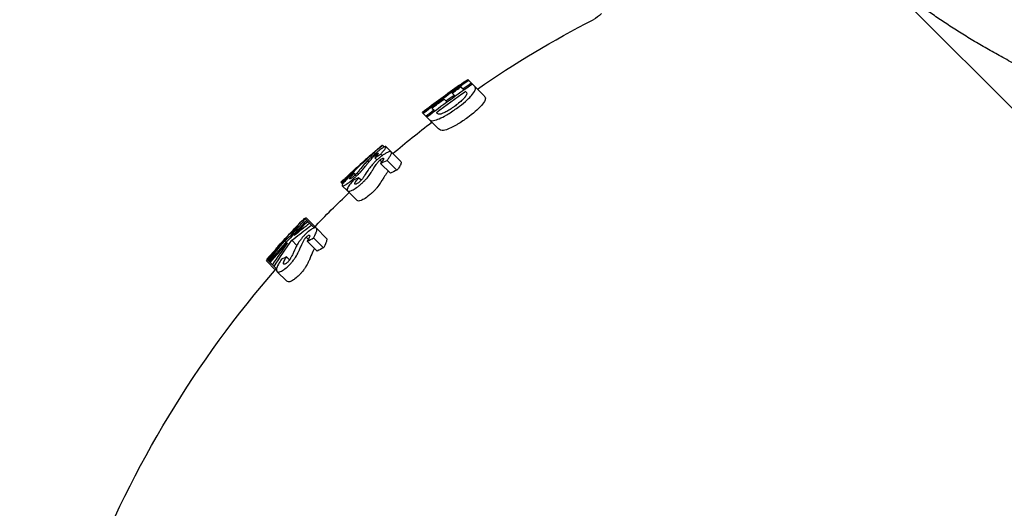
# Model space of a CAD drawing. Header units: inches. Extents: x 1 to 669, y 0 to 417.
# Tile 191 of 256: x 146.995 to 148.839, y 389.211 to 390.125. Entities that reach past the tile are written whole.
import ezdxf

# ---------------------------------------------------------------- set-up
doc = ezdxf.new("R2010")
doc.units = ezdxf.units.IN
doc.header["$LTSCALE"] = 12
doc.header["$MEASUREMENT"] = 0
doc.header["$PDMODE"] = 1
doc.layers.get('Defpoints').update_dxf_attribs({"linetype": 'CONTINUOUS'})
doc.layers.add('D', color=2, linetype='CONTINUOUS')
doc.layers.add('Q', color=4, linetype='CONTINUOUS')
doc.styles.get("Standard").update_dxf_attribs({"font": 'SIMPLEX.SHX', "width": 0.875})
doc.dimstyles.new('STANDARD$0', dxfattribs={"dimscale": 32, "dimtxt": 0.09375, "dimasz": 0.0625, "dimexe": 0.03125, "dimexo": 0.03125, "dimgap": 0.03125, "dimtad": 1, "dimtih": 1, "dimtoh": 1, "dimdec": 4, "dimzin": 12, "dimdsep": 46, "dimlunit": 5, "dimtxsty": 'Standard', "dimcen": -0.03125, "dimclrd": 256, "dimclre": 256, "dimclrt": 256, "dimadec": 0, "dimazin": 0, "dimtfac": 0.875, "dimtdec": 4, "dimtofl": 0, "dimtmove": 0, "dimatfit": 3, "dimfxl": 1, "dimtolj": 1, "dimtzin": 12, "dimlwd": 13, "dimlwe": 13, "dimarcsym": 0})

# ---------------------------------------------------------------- blocks, each defined once
blk = doc.blocks.new('*D24')
at = {"layer": 'D', "lineweight": 13, "transparency": 16777216}
for p, q in [((121.7396, 407.0897), (174.1585, 407.0897)), ((173.1585, 405.0897), (173.1585, 371.6877)), ((173.1585, 319.1694), (173.1585, 366.6877)), ((121.1511, 317.1694), (174.1585, 317.1694))]:
    blk.add_line(p, q, dxfattribs=at)
at = {"layer": 'D', "transparency": 16777216}
for points in [[(172.8252, 405.0897), (173.4918, 405.0897), (173.1585, 407.0897)], [(172.8252, 319.1694), (173.4918, 319.1694), (173.1585, 317.1694)]]:
    blk.add_solid(points, dxfattribs=at)
at = {"layer": 'Defpoints', "color": 0, "transparency": 16777216}
for p in [(120.7396, 407.0897), (120.1511, 317.1694), (173.1585, 317.1694)]:
    blk.add_point(p, dxfattribs=at)
at = {"layer": 'D', "transparency": 16777216, "insert": (173.1585, 369.1877), "char_height": 3, "attachment_point": 5}
blk.add_mtext('\\A1;90{}{\\C2;%%p1}', dxfattribs=at)

msp = doc.modelspace()

# ---------------------------------------------------------------- linework, layer by layer
at = {"layer": 'Q', "extrusion": (-2.44929e-16, -1, -2.22045e-16)}
for p, q in [((148.54445, 390.2681), (149.4407, 389.37184)), ((147.81829, 390.00262), (147.81825, 390.00266)), ((147.81927, 390.00164), (147.81862, 390.00229)), ((147.82002, 390.00089), (147.81927, 390.00164)), ((147.82479, 389.99612), (147.82127, 389.99963)), ((147.83382, 390.01353), (147.83485, 390.0125)), ((147.8356, 390.01175), (147.83485, 390.0125)), ((147.8356, 390.01175), (147.84039, 390.00696)), ((147.84267, 390.00468), (147.84039, 390.00696)), ((147.84267, 390.00468), (147.84604, 390.00131)), ((147.86445, 389.98289), (147.84604, 390.00131)), ((147.80472, 389.98786), (147.81048, 389.9821)), ((147.82706, 389.99385), (147.82479, 389.99612)), ((147.83077, 389.99014), (147.82967, 389.99123)), ((147.79288, 389.97325), (147.7894, 389.97674)), ((147.79513, 389.971), (147.79288, 389.97325)), ((147.74905, 389.95099), (147.74873, 389.95131)), ((147.75043, 389.94961), (147.74905, 389.95099)), ((147.75511, 389.94492), (147.75043, 389.94961)), ((147.75734, 389.94269), (147.75511, 389.94492)), ((147.76666, 389.95982), (147.77013, 389.95635)), ((147.77236, 389.95411), (147.77013, 389.95635)), ((147.77494, 389.95153), (147.77643, 389.95005)), ((147.76069, 389.93934), (147.75734, 389.94269)), ((147.77894, 389.9211), (147.76069, 389.93934)), ((147.67748, 389.88703), (147.67397, 389.89053)), ((147.69034, 389.87795), (147.68061, 389.88767)), ((147.66236, 389.86984), (147.66041, 389.87179)), ((147.67375, 389.87108), (147.67105, 389.87377)), ((147.70858, 389.85971), (147.69034, 389.87795)), ((147.66381, 389.86292), (147.65975, 389.86698)), ((147.67291, 389.85928), (147.66948, 389.86271)), ((147.68882, 389.83791), (147.67052, 389.85622)), ((147.70126, 389.84356), (147.68285, 389.86197)), ((147.61221, 389.8352), (147.61169, 389.83572)), ((147.62355, 389.83519), (147.62095, 389.83779)), ((147.62551, 389.84835), (147.62583, 389.84802)), ((147.5978, 389.81939), (147.59624, 389.82096)), ((147.5996, 389.8176), (147.5978, 389.81939)), ((147.60852, 389.80489), (147.59887, 389.81455)), ((147.63408, 389.82466), (147.62945, 389.82929)), ((147.6267, 389.78672), (147.60852, 389.80489)), ((147.53221, 389.74946), (147.52845, 389.75322)), ((147.54743, 389.73801), (147.53136, 389.75408)), ((147.53221, 389.74946), (147.53404, 389.74763)), ((147.54104, 389.74062), (147.53404, 389.74763)), ((147.54621, 389.73546), (147.54104, 389.74062)), ((147.5008, 389.7242), (147.50104, 389.72397)), ((147.51563, 389.73959), (147.51543, 389.7398)), ((147.56884, 389.7166), (147.55045, 389.73499)), ((147.48834, 389.71022), (147.48814, 389.71042)), ((147.49344, 389.70813), (147.49064, 389.71093)), ((147.51382, 389.70269), (147.50425, 389.71226)), ((147.53526, 389.71409), (147.53114, 389.71821)), ((147.55176, 389.69213), (147.53325, 389.71064)), ((147.56376, 389.69822), (147.54514, 389.71684)), ((147.4734, 389.65717), (147.45729, 389.67328)), ((147.4579, 389.67645), (147.45751, 389.67684)), ((147.46051, 389.67384), (147.4579, 389.67645)), ((147.46178, 389.67258), (147.46051, 389.67384)), ((147.46362, 389.67073), (147.46178, 389.67258)), ((147.46785, 389.6665), (147.46362, 389.67073)), ((147.47125, 389.6631), (147.46785, 389.6665)), ((147.5002, 389.6757), (147.49458, 389.68132)), ((147.47558, 389.65877), (147.47125, 389.6631)), ((147.49499, 389.63558), (147.47654, 389.65403))]:
    msp.add_line(p, q, dxfattribs=at)
at = {"layer": 'Q', "extrusion": (5.43852e-32, 2.22045e-16, -1)}
for centre, radius, start, end in [((-148.03982, 390.18137), 0.063, 225, 242.71662), ((-148.98648, 388.34593), 2.00219, 55.47802, 62.71662), ((-148.98583, 388.34661), 2.02575, 52.37222, 54.81728), ((-148.98085, 388.35181), 2.01493, 54.28822, 54.8659), ((-148.98648, 388.34593), 2.02719, 54.81065, 55.34737), ((-148.98454, 388.34797), 2.02298, 54.82926, 55.36712), ((-148.97405, 388.35902), 2.00023, 54.93092, 55.47508), ((-148.96568, 388.36749), 1.98167, 53.06756, 55.02258), ((-148.97454, 388.35832), 2.00108, 53.8069, 54.34902), ((-148.98108, 388.35149), 2.01533, 52.9441, 53.74996), ((-148.97505, 388.35763), 2.00194, 52.45536, 52.99537), ((-148.98648, 388.34593), 2.00219, 49.77838, 52.45989), ((-148.98648, 388.34593), 2.02719, 48.12451, 49.47343), ((-148.98648, 388.34593), 2.02719, 47.29891, 47.82787), ((-148.98648, 388.34593), 2.00219, 43.97306, 46.63932), ((-148.97656, 388.35585), 2.00448, 42.92591, 43.97427), ((-148.98574, 388.34667), 2.02549, 42.85112, 43.45587), ((-148.98573, 388.34669), 2.02547, 41.03516, 42.32177), ((-148.97636, 388.35604), 2.0042, 40.99337, 42.39222), ((-148.98648, 388.34593), 2.00219, 21.41647, 40.98895)]:
    msp.add_arc(centre, radius, start, end, dxfattribs=at)
at = {"layer": 'Q'}
for centre, radius, start, end in [((148.98641, 388.346), 2.02704, 125.18864, 127.63211), ((148.98326, 388.34927), 2.02014, 124.61841, 127.60905), ((148.97043, 388.36256), 1.99209, 124.48019, 127.51393), ((148.98636, 388.34606), 2.0269, 136.01442, 138.96207), ((148.97945, 388.35296), 2.01115, 136.02226, 138.99305)]:
    msp.add_arc(centre, radius, start, end, dxfattribs=at)
for centre, major_axis, ratio, start_param, end_param in [((148.75705, 388.642), (-1.16907, 1.16971), 0.9271789, -0.0760804, -0.0721558), ((148.73629, 388.67091), (-1.14432, 1.1444), 0.9181283, -0.0560495, -0.0316881), ((148.77922, 388.61882), (-1.19198, 1.19199), 0.9351228, -0.022144, -0.0085873), ((148.23217, 389.14752), (-0.65526, 0.65526), 0.5146557, -0.1174803, -0.0966657), ((148.27327, 389.0238), (-0.71967, 0.71967), 0.6750263, -0.2578402, -0.2386327), ((148.20004, 389.12458), (-0.65083, 0.65082), 0.5146555, -0.2015737, -0.1803513), ((148.62276, 388.69834), (-1.07545, 1.07524), 0.8924515, 0.0637781, 0.0973443), ((148.14843, 388.89782), (-0.71073, 0.71073), 0.6750261, -0.2267751, -0.2074688), ((148.0622, 388.98778), (-0.64234, 0.64234), 0.5146555, -0.1916253, -0.1701631)]:
    msp.add_ellipse(centre, major_axis=major_axis, ratio=ratio, start_param=start_param, end_param=end_param, dxfattribs=at)
at = {"layer": 'Q', "extrusion": (1.10934e-31, 2.22045e-16, -1)}
for centre, major_axis, ratio, start_param, end_param in [((148.72323, 388.66029), (-1.14388, 1.14399), 0.9181285, 0.0429711, 0.0673552), ((148.63088, 388.71308), (-1.07214, 1.07188), 0.8923832, -0.1096363, -0.0743497)]:
    msp.add_ellipse(centre, major_axis=major_axis, ratio=ratio, start_param=start_param, end_param=end_param, dxfattribs=at)
at = {"layer": 'Q', "extrusion": (9.86076e-32, 2.22045e-16, -1)}
msp.add_ellipse((148.32509, 389.04171), major_axis=(-0.75466, 0.75466), ratio=0.6750263, start_param=0.1576299, end_param=0.1756349, dxfattribs=at)
at = {"layer": 'Q', "extrusion": (7.39557e-32, 2.22045e-16, -1)}
msp.add_ellipse((148.27757, 389.0193), major_axis=(-0.74179, 0.74179), ratio=0.6750263, start_param=0.2315899, end_param=0.2501905, dxfattribs=at)
at = {"layer": 'Q', "extrusion": (4.93038e-32, 2.22045e-16, -1)}
msp.add_ellipse((148.76802, 388.6075), major_axis=(-1.19282, 1.19283), ratio=0.9351228, start_param=0.0186753, end_param=0.0322252, dxfattribs=at)
at = {"layer": 'Q', "extrusion": (6.16298e-32, 2.22045e-16, -1)}
msp.add_ellipse((148.25302, 389.18677), major_axis=(-0.87592, 0.27028), ratio=0.9786273, start_param=0.2531249, end_param=0.3190184, dxfattribs=at)
at = {"layer": 'Q', "extrusion": (2.46519e-31, 2.22045e-16, -1)}
msp.add_ellipse((148.15348, 388.89384), major_axis=(-0.73312, 0.73312), ratio=0.6750261, start_param=0.1999381, end_param=0.2186229, dxfattribs=at)
at = {"layer": 'Q'}
msp.add_rational_spline([(148.87883, 390.03169), (148.67768, 390.13486), (148.54445, 390.2681)], [1.59721116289, 1.71062260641, 1.71062260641], degree=2, dxfattribs=at)
for points, knots in [([(147.8125, 389.95913), (147.81534, 389.96119), (147.82016, 389.96468), (147.8308, 389.9735), (147.83427, 389.97676), (147.83924, 389.98181), (147.84243, 389.98516), (147.84713, 389.99167), (147.84783, 389.99362), (147.84866, 389.99834), (147.84717, 390.0001), (147.84604, 390.00131)], [-0.21156567, -0.21156567, -0.21156567, -0.21156567, -0.15901317, -0.15901317, -0.11312468, -0.11312468, -0.0854378, -0.0854378, -0.05917349, -0.05917349, 0, 0, 0, 0]), ([(147.82869, 389.98041), (147.82784, 389.9794), (147.82625, 389.97752), (147.8221, 389.97358), (147.8199, 389.97159), (147.8136, 389.96654), (147.8109, 389.96457), (147.80895, 389.96315)], [-0.073431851, -0.073431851, -0.073431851, -0.073431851, -0.037781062, -0.037781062, -0.018403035, -0.018403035, 0, 0, 0, 0]), ([(147.83077, 389.99014), (147.83105, 389.98982), (147.83177, 389.98908), (147.83208, 389.98624), (147.83144, 389.98474), (147.83022, 389.98238), (147.82946, 389.98141), (147.82869, 389.98041)], [-0.034227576, -0.034227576, -0.034227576, -0.034227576, -0.024858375, -0.024858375, -0.014478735, -0.014478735, 0, 0, 0, 0]), ([(147.86445, 389.98289), (147.86567, 389.98161), (147.86725, 389.97981), (147.8664, 389.97496), (147.86577, 389.97302), (147.86114, 389.96651), (147.85816, 389.96331), (147.85267, 389.95772), (147.84923, 389.95449), (147.83878, 389.94585), (147.8341, 389.94248), (147.83123, 389.9404)], [0, 0, 0, 0, 0.06116246, 0.06116246, 0.08507238, 0.08507238, 0.10812502, 0.10812502, 0.13775968, 0.13775968, 0.17189294, 0.17189294, 0.17189294, 0.17189294]), ([(147.80895, 389.96315), (147.80768, 389.96223), (147.80638, 389.9613), (147.80333, 389.9592), (147.80178, 389.95818), (147.79758, 389.95545), (147.79486, 389.95389), (147.78962, 389.95107), (147.78749, 389.95014), (147.78368, 389.94866), (147.78221, 389.94834), (147.7797, 389.94823), (147.77831, 389.94824), (147.77643, 389.95005)], [-0.26053021, -0.26053021, -0.26053021, -0.26053021, -0.2512317, -0.2512317, -0.2415639, -0.2415639, -0.2107132, -0.2107132, -0.16518347, -0.16518347, -0.09150873, -0.09150873, 0, 0, 0, 0]), ([(147.76069, 389.93934), (147.76189, 389.93819), (147.76296, 389.93734), (147.76634, 389.93601), (147.76818, 389.93613), (147.77317, 389.93702), (147.7775, 389.93872), (147.78438, 389.94173), (147.78896, 389.94406), (147.79708, 389.94882), (147.80006, 389.95065), (147.80711, 389.95528), (147.80969, 389.95713), (147.8125, 389.95913)], [-0.17106313, -0.17106313, -0.17106313, -0.17106313, -0.15872519, -0.15872519, -0.14160677, -0.14160677, -0.10241544, -0.10241544, -0.05087565, -0.05087565, -0.02631722, -0.02631722, 0, 0, 0, 0]), ([(147.76523, 389.93253), (147.76523, 389.93276), (147.76525, 389.933), (147.76536, 389.93365), (147.76547, 389.93403), (147.76561, 389.93442)], [-0.01342960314, -0.01342960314, -0.01342960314, -0.01342960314, -0.01318241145, -0.01318241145, -0.0128240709, -0.0128240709, -0.0128240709, -0.0128240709]), ([(147.83123, 389.9404), (147.82842, 389.93842), (147.82586, 389.9366), (147.81817, 389.93159), (147.81506, 389.92975), (147.80793, 389.92562), (147.80329, 389.92327), (147.7959, 389.92011), (147.79162, 389.91852), (147.78659, 389.91769), (147.78474, 389.91761), (147.78127, 389.91902), (147.78016, 389.91992), (147.77894, 389.9211)], [0, 0, 0, 0, 0.02619691, 0.02619691, 0.05579831, 0.05579831, 0.14651608, 0.14651608, 0.21817688, 0.21817688, 0.25196292, 0.25196292, 0.27718708, 0.27718708, 0.27718708, 0.27718708]), ([(147.68061, 389.88767), (147.68046, 389.88777), (147.6803, 389.88791), (147.6794, 389.88785), (147.67885, 389.88765), (147.67788, 389.88724), (147.67654, 389.88662), (147.67241, 389.88388), (147.67003, 389.88222), (147.66537, 389.87858), (147.66397, 389.87744), (147.66082, 389.87484), (147.65953, 389.87372), (147.65828, 389.87264)], [-0.095911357, -0.095911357, -0.095911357, -0.095911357, -0.081539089, -0.081539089, -0.066109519, -0.066109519, -0.038027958, -0.038027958, -0.021265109, -0.021265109, -0.012573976, -0.012573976, 0, 0, 0, 0]), ([(147.67105, 389.87377), (147.67182, 389.87465), (147.67301, 389.87601), (147.6759, 389.87943), (147.67683, 389.88059), (147.6787, 389.88297), (147.67971, 389.88443), (147.681, 389.88697), (147.68076, 389.88742), (147.68061, 389.88767)], [-0.038242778, -0.038242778, -0.038242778, -0.038242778, -0.033687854, -0.033687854, -0.028792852, -0.028792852, -0.016408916, -0.016408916, 0, 0, 0, 0]), ([(147.65828, 389.87264), (147.65645, 389.87104), (147.65511, 389.86985), (147.65178, 389.86675), (147.6502, 389.86525), (147.64617, 389.86128), (147.64416, 389.85918), (147.63975, 389.85428), (147.63724, 389.85149), (147.63298, 389.84625)], [-0.36501734, -0.36501734, -0.36501734, -0.36501734, -0.25960699, -0.25960699, -0.18491662, -0.18491662, -0.07942998, -0.07942998, 0, 0, 0, 0]), ([(147.65679, 389.86836), (147.65729, 389.86887), (147.65774, 389.86934), (147.65927, 389.87079), (147.65976, 389.87122), (147.66041, 389.87179)], [-0.013333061, -0.013333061, -0.013333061, -0.013333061, -0.006529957, -0.006529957, 0, 0, 0, 0]), ([(147.66634, 389.87551), (147.6664, 389.87536), (147.66646, 389.87525), (147.6661, 389.87451), (147.66586, 389.87411), (147.66476, 389.87261), (147.66387, 389.87155), (147.66174, 389.86913), (147.66074, 389.86805), (147.65975, 389.86698)], [-0.046013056, -0.046013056, -0.046013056, -0.046013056, -0.033040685, -0.033040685, -0.024821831, -0.024821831, -0.013637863, -0.013637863, 0, 0, 0, 0]), ([(147.66041, 389.87179), (147.66097, 389.87227), (147.6615, 389.87272), (147.66276, 389.8737), (147.66329, 389.87408), (147.66439, 389.87483), (147.66493, 389.87516), (147.66604, 389.87568), (147.66621, 389.87558), (147.66634, 389.87551)], [-0.02028682, -0.02028682, -0.02028682, -0.02028682, -0.016586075, -0.016586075, -0.013256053, -0.013256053, -0.008152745, -0.008152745, 0, 0, 0, 0]), ([(147.69034, 389.87795), (147.69008, 389.87815), (147.68981, 389.8784), (147.68869, 389.87862), (147.6881, 389.87859), (147.68575, 389.87817), (147.68372, 389.87723), (147.68037, 389.87545), (147.67775, 389.87394), (147.67289, 389.87047), (147.67153, 389.86943), (147.66846, 389.86698), (147.66732, 389.866), (147.66603, 389.86489)], [-0.086803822, -0.086803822, -0.086803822, -0.086803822, -0.077121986, -0.077121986, -0.068398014, -0.068398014, -0.043151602, -0.043151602, -0.022417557, -0.022417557, -0.012926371, -0.012926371, 0, 0, 0, 0]), ([(147.68285, 389.86197), (147.68357, 389.86295), (147.68459, 389.86433), (147.68718, 389.86809), (147.68794, 389.86931), (147.68931, 389.87156), (147.69031, 389.87343), (147.69116, 389.87681), (147.69063, 389.87754), (147.69034, 389.87795)], [-0.042315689, -0.042315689, -0.042315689, -0.042315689, -0.037257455, -0.037257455, -0.031439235, -0.031439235, -0.016843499, -0.016843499, 0, 0, 0, 0]), ([(147.64044, 389.8487), (147.64157, 389.85009), (147.64172, 389.85029), (147.6433, 389.85228), (147.64345, 389.85246), (147.64623, 389.85595), (147.64677, 389.85662), (147.648, 389.85814)], [-0.036221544, -0.036221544, -0.036221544, -0.036221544, -0.025627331, -0.025627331, -0.02264541, -0.02264541, 0, 0, 0, 0]), ([(147.66603, 389.86489), (147.66425, 389.86332), (147.66289, 389.86212), (147.65962, 389.85889), (147.6581, 389.85734), (147.65433, 389.85318), (147.65251, 389.85094), (147.64825, 389.8452), (147.64623, 389.84241), (147.64257, 389.83666)], [-0.31733114, -0.31733114, -0.31733114, -0.31733114, -0.22806491, -0.22806491, -0.16584766, -0.16584766, -0.07937055, -0.07937055, 0, 0, 0, 0]), ([(147.648, 389.85814), (147.65107, 389.86189), (147.65283, 389.86391), (147.65499, 389.86641), (147.65519, 389.86666), (147.65679, 389.86836)], [-0.027815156, -0.027815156, -0.027815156, -0.027815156, -0.022691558, -0.022691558, 0, 0, 0, 0]), ([(147.6582, 389.84793), (147.66076, 389.8519), (147.66215, 389.8539), (147.66444, 389.85718), (147.66453, 389.85735), (147.66598, 389.85916)], [-0.03217888, -0.03217888, -0.03217888, -0.03217888, -0.022504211, -0.022504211, 0, 0, 0, 0]), ([(147.66598, 389.85916), (147.66644, 389.85971), (147.66687, 389.86021), (147.66836, 389.86172), (147.66884, 389.86215), (147.66948, 389.86271)], [-0.013263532, -0.013263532, -0.013263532, -0.013263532, -0.006488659, -0.006488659, 0, 0, 0, 0]), ([(147.66948, 389.86271), (147.67005, 389.86318), (147.67057, 389.86363), (147.67199, 389.86463), (147.6726, 389.86498), (147.67364, 389.86556), (147.67425, 389.86583), (147.67555, 389.86617), (147.67582, 389.86597), (147.67602, 389.86582)], [-0.017733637, -0.017733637, -0.017733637, -0.017733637, -0.015719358, -0.015719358, -0.01355228, -0.01355228, -0.008306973, -0.008306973, 0, 0, 0, 0]), ([(147.67602, 389.86582), (147.67617, 389.86559), (147.67632, 389.86538), (147.676, 389.86416), (147.67571, 389.86355), (147.67476, 389.86187), (147.674, 389.86077), (147.67225, 389.85838), (147.67141, 389.85734), (147.67052, 389.85622)], [-0.043518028, -0.043518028, -0.043518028, -0.043518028, -0.032661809, -0.032661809, -0.024450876, -0.024450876, -0.013366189, -0.013366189, 0, 0, 0, 0]), ([(147.70858, 389.85971), (147.70889, 389.85928), (147.70944, 389.85852), (147.70877, 389.8557), (147.70822, 389.85414), (147.70622, 389.85082), (147.70549, 389.84962), (147.70296, 389.84589), (147.70199, 389.84456), (147.70126, 389.84356)], [0, 0, 0, 0, 0.016966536, 0.016966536, 0.025626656, 0.025626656, 0.027739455, 0.027739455, 0.029571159, 0.029571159, 0.029571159, 0.029571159]), ([(147.61251, 389.83227), (147.61126, 389.831), (147.60811, 389.8278), (147.60229, 389.82139), (147.60088, 389.81951), (147.59971, 389.81781), (147.59903, 389.81675), (147.59848, 389.81504), (147.59872, 389.81474), (147.59887, 389.81455)], [-0.069426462, -0.069426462, -0.069426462, -0.069426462, -0.050078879, -0.050078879, -0.028136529, -0.028136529, -0.013889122, -0.013889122, 0, 0, 0, 0]), ([(147.61259, 389.82726), (147.61252, 389.82743), (147.61249, 389.82755), (147.61264, 389.82804), (147.61283, 389.82839), (147.61366, 389.82969), (147.61457, 389.8308), (147.61714, 389.83382), (147.61965, 389.83644), (147.62095, 389.83779)], [-0.026949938, -0.026949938, -0.026949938, -0.026949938, -0.024628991, -0.024628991, -0.022183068, -0.022183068, -0.016467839, -0.016467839, 0, 0, 0, 0]), ([(147.62104, 389.83277), (147.6202, 389.83201), (147.61944, 389.83132), (147.61772, 389.82995), (147.61692, 389.82935), (147.61492, 389.82799), (147.61424, 389.8276), (147.613, 389.82707), (147.61279, 389.82716), (147.61259, 389.82726)], [-0.040957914, -0.040957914, -0.040957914, -0.040957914, -0.028536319, -0.028536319, -0.020988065, -0.020988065, -0.011971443, -0.011971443, 0, 0, 0, 0]), ([(147.63298, 389.84625), (147.63202, 389.84507), (147.63067, 389.8434), (147.62809, 389.84026), (147.62701, 389.83894), (147.62515, 389.83687), (147.62444, 389.8361), (147.62258, 389.83421), (147.62187, 389.83355), (147.62104, 389.83277)], [-0.048687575, -0.048687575, -0.048687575, -0.048687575, -0.027026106, -0.027026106, -0.01542677, -0.01542677, -0.008659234, -0.008659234, 0, 0, 0, 0]), ([(147.62398, 389.83137), (147.62542, 389.8327), (147.62693, 389.83409), (147.63047, 389.83757), (147.63195, 389.83908), (147.63651, 389.84395), (147.6388, 389.84673), (147.64044, 389.8487)], [-0.053110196, -0.053110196, -0.053110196, -0.053110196, -0.03843607, -0.03843607, -0.026509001, -0.026509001, 0, 0, 0, 0]), ([(147.64257, 389.83666), (147.64192, 389.83564), (147.64081, 389.83387), (147.63841, 389.83023), (147.63743, 389.82878), (147.63575, 389.82659), (147.63506, 389.82575), (147.63319, 389.82369), (147.63243, 389.82297), (147.63162, 389.8222)], [-0.044641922, -0.044641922, -0.044641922, -0.044641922, -0.026118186, -0.026118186, -0.015258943, -0.015258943, -0.00859712, -0.00859712, 0, 0, 0, 0]), ([(147.63592, 389.81943), (147.63737, 389.82077), (147.63889, 389.82218), (147.64237, 389.82575), (147.6438, 389.82732), (147.64813, 389.83244), (147.65018, 389.83545), (147.65161, 389.83753)], [-0.051988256, -0.051988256, -0.051988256, -0.051988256, -0.03763156, -0.03763156, -0.025930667, -0.025930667, 0, 0, 0, 0]), ([(147.65161, 389.83753), (147.65248, 389.83886), (147.65249, 389.83889), (147.65558, 389.84379), (147.65688, 389.84587), (147.6582, 389.84793)], [-0.065186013, -0.065186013, -0.065186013, -0.065186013, -0.028177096, -0.028177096, 0, 0, 0, 0]), ([(147.68416, 389.84098), (147.6827, 389.83915), (147.68261, 389.83897), (147.68035, 389.83569), (147.67898, 389.83367), (147.67645, 389.82968)], [0, 0, 0, 0, 0.022773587, 0.022773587, 0.032580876, 0.032580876, 0.032580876, 0.032580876]), ([(147.59887, 389.81455), (147.59929, 389.81423), (147.5998, 389.81417), (147.60139, 389.8146), (147.60254, 389.81498), (147.60614, 389.81714), (147.60832, 389.81852), (147.61472, 389.82329), (147.61757, 389.8257), (147.62132, 389.82894), (147.62258, 389.83009), (147.62398, 389.83137)], [-0.088923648, -0.088923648, -0.088923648, -0.088923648, -0.056174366, -0.056174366, -0.036310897, -0.036310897, -0.02581412, -0.02581412, -0.014462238, -0.014462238, 0, 0, 0, 0]), ([(147.61985, 389.82493), (147.6186, 389.82353), (147.61621, 389.82083), (147.61225, 389.81583), (147.61021, 389.81309), (147.6084, 389.80944), (147.60789, 389.80817), (147.60775, 389.80584), (147.60817, 389.80531), (147.60852, 389.80489)], [-0.12686818, -0.12686818, -0.12686818, -0.12686818, -0.07437406, -0.07437406, -0.03604374, -0.03604374, -0.0182935, -0.0182935, 0, 0, 0, 0]), ([(147.60852, 389.80489), (147.60917, 389.80434), (147.6099, 389.80403), (147.61203, 389.80409), (147.61344, 389.80426), (147.61749, 389.80604), (147.61987, 389.8072), (147.62657, 389.81154), (147.62947, 389.81388), (147.63323, 389.817), (147.6345, 389.81815), (147.63592, 389.81943)], [-0.08371703, -0.08371703, -0.08371703, -0.08371703, -0.054263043, -0.054263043, -0.035708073, -0.035708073, -0.025642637, -0.025642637, -0.014568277, -0.014568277, 0, 0, 0, 0]), ([(147.6223, 389.81755), (147.6221, 389.81787), (147.62186, 389.81828), (147.62281, 389.8206), (147.62361, 389.82184), (147.62589, 389.82514), (147.62824, 389.82788), (147.62945, 389.82929)], [-0.028610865, -0.028610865, -0.028610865, -0.028610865, -0.022059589, -0.022059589, -0.016333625, -0.016333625, 0, 0, 0, 0]), ([(147.63162, 389.8222), (147.63076, 389.82144), (147.63, 389.82076), (147.62822, 389.81948), (147.62738, 389.81892), (147.62518, 389.81772), (147.62439, 389.81743), (147.62294, 389.81715), (147.62262, 389.81733), (147.6223, 389.81755)], [-0.045158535, -0.045158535, -0.045158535, -0.045158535, -0.031115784, -0.031115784, -0.022742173, -0.022742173, -0.012703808, -0.012703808, 0, 0, 0, 0]), ([(147.66993, 389.8192), (147.66852, 389.81711), (147.66649, 389.81407), (147.66218, 389.80894), (147.66076, 389.80736), (147.65728, 389.80379), (147.65576, 389.80238), (147.65431, 389.80104)], [0, 0, 0, 0, 0.025971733, 0.025971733, 0.037682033, 0.037682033, 0.052047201, 0.052047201, 0.052047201, 0.052047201]), ([(147.67645, 389.82968), (147.67515, 389.8276), (147.67387, 389.82551), (147.6708, 389.82056), (147.6708, 389.82054), (147.66993, 389.8192)], [0, 0, 0, 0, 0.028192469, 0.028192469, 0.065423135, 0.065423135, 0.065423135, 0.065423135]), ([(147.65431, 389.80104), (147.65293, 389.7998), (147.65158, 389.79857), (147.64776, 389.79543), (147.64487, 389.79312), (147.63813, 389.78882), (147.63572, 389.78768), (147.63165, 389.78596), (147.63023, 389.78583), (147.62822, 389.78581), (147.62745, 389.78608), (147.6267, 389.78672)], [0, 0, 0, 0, 0.014118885, 0.014118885, 0.024653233, 0.024653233, 0.034366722, 0.034366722, 0.052514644, 0.052514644, 0.079760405, 0.079760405, 0.079760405, 0.079760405]), ([(147.50425, 389.71226), (147.51402, 389.72026), (147.524, 389.72807), (147.53648, 389.7373), (147.53876, 389.73897), (147.54104, 389.74062)], [-9.68247964, -9.68247964, -9.68247964, -9.68247964, -9.56886197, -9.56886197, -9.54359505, -9.54359505, -9.54359505, -9.54359505]), ([(147.51021, 389.72961), (147.51106, 389.73052), (147.51169, 389.73118), (147.51308, 389.73269), (147.51404, 389.73374), (147.51701, 389.73702), (147.51845, 389.73868), (147.52123, 389.7419), (147.52301, 389.74402), (147.52549, 389.74718), (147.52683, 389.74891), (147.52804, 389.75087), (147.52838, 389.75154), (147.52872, 389.75289), (147.52856, 389.75308), (147.52845, 389.75322)], [-0.31546827, -0.31546827, -0.31546827, -0.31546827, -0.26348511, -0.26348511, -0.23980636, -0.23980636, -0.19204981, -0.19204981, -0.11091163, -0.11091163, -0.05738856, -0.05738856, -0.03043086, -0.03043086, 0, 0, 0, 0]), ([(147.52871, 389.75295), (147.52887, 389.75307), (147.52903, 389.75318), (147.53061, 389.75428), (147.53104, 389.75424), (147.53136, 389.75408)], [-0.037765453, -0.037765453, -0.037765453, -0.037765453, -0.034152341, -0.034152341, 0, 0, 0, 0]), ([(147.49064, 389.71093), (147.49094, 389.71115), (147.49158, 389.7116), (147.49377, 389.7134), (147.49474, 389.71422), (147.49796, 389.71714), (147.49954, 389.71865), (147.50521, 389.72429), (147.50841, 389.7277), (147.51021, 389.72961)], [-0.068192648, -0.068192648, -0.068192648, -0.068192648, -0.045360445, -0.045360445, -0.033294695, -0.033294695, -0.020027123, -0.020027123, 0, 0, 0, 0]), ([(147.49199, 389.71557), (147.49578, 389.7197), (147.49925, 389.72346), (147.5051, 389.7297), (147.508, 389.73279), (147.51132, 389.73624)], [-0.186643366, -0.186643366, -0.186643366, -0.186643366, -0.143424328, -0.143424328, -0.117646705, -0.117646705, -0.117646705, -0.117646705]), ([(147.50922, 389.73095), (147.50861, 389.73029), (147.50796, 389.72961), (147.50665, 389.72825), (147.50597, 389.72756), (147.50469, 389.72632), (147.50415, 389.72581), (147.5033, 389.72506), (147.50285, 389.72468), (147.50144, 389.72373), (147.50122, 389.72385), (147.50104, 389.72397)], [-0.14282196, -0.14282196, -0.14282196, -0.14282196, -0.10121992, -0.10121992, -0.07199208, -0.07199208, -0.04801182, -0.04801182, -0.03187402, -0.03187402, 0, 0, 0, 0]), ([(147.51563, 389.73959), (147.51568, 389.73952), (147.51577, 389.73945), (147.51574, 389.7388), (147.51529, 389.73812), (147.51474, 389.73732), (147.5142, 389.73662), (147.51304, 389.73521), (147.51241, 389.73447), (147.51064, 389.73247), (147.50986, 389.73164), (147.50922, 389.73095)], [-0.02162659, -0.02162659, -0.02162659, -0.02162659, -0.020636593, -0.020636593, -0.018560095, -0.018560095, -0.012785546, -0.012785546, -0.007175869, -0.007175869, 0, 0, 0, 0]), ([(147.55045, 389.73499), (147.54988, 389.73547), (147.54916, 389.73598), (147.54654, 389.73562), (147.54501, 389.73518), (147.541, 389.73292), (147.53864, 389.73142), (147.53398, 389.72763), (147.53257, 389.72635), (147.52952, 389.72347), (147.52818, 389.72206), (147.52713, 389.72095)], [-0.07938719, -0.07938719, -0.07938719, -0.07938719, -0.049294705, -0.049294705, -0.03096851, -0.03096851, -0.01879883, -0.01879883, -0.011638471, -0.011638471, 0, 0, 0, 0]), ([(147.53114, 389.71821), (147.5315, 389.71858), (147.53181, 389.7189), (147.53242, 389.71946), (147.53276, 389.71976), (147.5337, 389.72049), (147.53439, 389.72096), (147.5354, 389.7215), (147.53599, 389.72178), (147.53701, 389.72187), (147.53722, 389.72172), (147.53747, 389.72153)], [-0.072891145, -0.072891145, -0.072891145, -0.072891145, -0.053004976, -0.053004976, -0.037956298, -0.037956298, -0.019367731, -0.019367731, -0.008893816, -0.008893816, 0, 0, 0, 0]), ([(147.54514, 389.71684), (147.54572, 389.71792), (147.54661, 389.71955), (147.54871, 389.72377), (147.54934, 389.72519), (147.55035, 389.72761), (147.55114, 389.72977), (147.55144, 389.73336), (147.551, 389.73428), (147.55045, 389.73499)], [-0.077032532, -0.077032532, -0.077032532, -0.077032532, -0.064951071, -0.064951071, -0.051646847, -0.051646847, -0.024962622, -0.024962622, 0, 0, 0, 0]), ([(147.47315, 389.69459), (147.47517, 389.6969), (147.47733, 389.69934), (147.48383, 389.70662), (147.48774, 389.71093), (147.49199, 389.71557)], [-0.07484802, -0.07484802, -0.07484802, -0.07484802, -0.048027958, -0.048027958, 0, 0, 0, 0]), ([(147.52713, 389.72095), (147.5256, 389.71929), (147.52445, 389.71804), (147.52203, 389.71507), (147.5207, 389.7134), (147.51716, 389.70844), (147.51555, 389.70584), (147.5125, 389.70029), (147.5105, 389.69664), (147.50718, 389.6892)], [-0.47821409, -0.47821409, -0.47821409, -0.47821409, -0.31341508, -0.31341508, -0.22194287, -0.22194287, -0.0924602, -0.0924602, 0, 0, 0, 0]), ([(147.52173, 389.70156), (147.52374, 389.70596), (147.52493, 389.70837), (147.52669, 389.71186), (147.52675, 389.71206), (147.52806, 389.71424)], [-0.034490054, -0.034490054, -0.034490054, -0.034490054, -0.024467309, -0.024467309, 0, 0, 0, 0]), ([(147.52806, 389.71424), (147.52826, 389.71456), (147.52846, 389.71487), (147.52869, 389.7152), (147.52891, 389.71553), (147.52916, 389.71586), (147.52942, 389.7162), (147.52967, 389.71653), (147.52994, 389.71686), (147.53023, 389.71719), (147.53052, 389.71754), (147.53083, 389.71787), (147.53114, 389.71821)], [0, 0, 0, 0, 0.0000343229, 0.0000343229, 0.0000343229, 0.00006882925, 0.00006882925, 0.00006882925, 0.00010263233, 0.00010263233, 0.00010263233, 0.00013754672, 0.00013754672, 0.00013754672, 0.00013754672]), ([(147.53747, 389.72153), (147.53776, 389.72112), (147.53786, 389.72072), (147.53766, 389.71943), (147.53745, 389.71866), (147.53654, 389.71653), (147.53596, 389.71538), (147.53461, 389.7129), (147.53396, 389.71183), (147.53325, 389.71064)], [-0.050554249, -0.050554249, -0.050554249, -0.050554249, -0.035670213, -0.035670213, -0.023819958, -0.023819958, -0.012811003, -0.012811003, 0, 0, 0, 0]), ([(147.56884, 389.7166), (147.56944, 389.71583), (147.5699, 389.71486), (147.56963, 389.71127), (147.5689, 389.70911), (147.56785, 389.70655), (147.56726, 389.70516), (147.56518, 389.70089), (147.56435, 389.69932), (147.56376, 389.69822)], [0, 0, 0, 0, 0.026068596, 0.026068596, 0.052973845, 0.052973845, 0.063728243, 0.063728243, 0.073113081, 0.073113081, 0.073113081, 0.073113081]), ([(147.50718, 389.6892), (147.50655, 389.6878), (147.50567, 389.6858), (147.50379, 389.68182), (147.503, 389.6802), (147.50158, 389.67773), (147.501, 389.67682), (147.49941, 389.67458), (147.49875, 389.67382), (147.49801, 389.67296)], [-0.046041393, -0.046041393, -0.046041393, -0.046041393, -0.026916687, -0.026916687, -0.015476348, -0.015476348, -0.008688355, -0.008688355, 0, 0, 0, 0]), ([(147.50291, 389.66959), (147.50422, 389.67108), (147.50558, 389.67264), (147.50867, 389.67663), (147.50991, 389.67836), (147.51362, 389.68406), (147.51529, 389.68745), (147.51647, 389.68982)], [-0.053844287, -0.053844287, -0.053844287, -0.053844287, -0.039020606, -0.039020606, -0.026874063, -0.026874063, 0, 0, 0, 0]), ([(147.51647, 389.68982), (147.51685, 389.69063), (147.51707, 389.6911), (147.51792, 389.69296), (147.51797, 389.69311), (147.51966, 389.6969), (147.52068, 389.69924), (147.52173, 389.70156)], [-0.070171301, -0.070171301, -0.070171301, -0.070171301, -0.04560056, -0.04560056, -0.0286373, -0.0286373, 0, 0, 0, 0]), ([(147.54641, 389.69589), (147.54512, 389.69369), (147.54506, 389.69348), (147.54333, 389.68996), (147.54216, 389.68753), (147.54019, 389.6831)], [0, 0, 0, 0, 0.024537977, 0.024537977, 0.034524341, 0.034524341, 0.034524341, 0.034524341]), ([(147.45729, 389.67328), (147.45716, 389.67354), (147.45697, 389.6738), (147.45787, 389.67547), (147.45805, 389.67579), (147.45825, 389.6761)], [-0.157079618, -0.157079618, -0.157079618, -0.157079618, -0.145154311, -0.145154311, -0.142581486, -0.142581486, -0.142581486, -0.142581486]), ([(147.48512, 389.67682), (147.48381, 389.67492), (147.48122, 389.67113), (147.47702, 389.66362), (147.47615, 389.66124), (147.47535, 389.65788), (147.47537, 389.65691), (147.47568, 389.655), (147.47622, 389.65439), (147.47654, 389.65403)], [-0.039356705, -0.039356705, -0.039356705, -0.039356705, -0.03039181, -0.03039181, -0.021571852, -0.021571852, -0.01320112, -0.01320112, 0, 0, 0, 0]), ([(147.47654, 389.65403), (147.47683, 389.65378), (147.47771, 389.65289), (147.48102, 389.65295), (147.48263, 389.65335), (147.48775, 389.65597), (147.48998, 389.65756), (147.49466, 389.66113), (147.49732, 389.66371), (147.50063, 389.66706), (147.5016, 389.66813), (147.50291, 389.66959)], [-0.052236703, -0.052236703, -0.052236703, -0.052236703, -0.042134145, -0.042134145, -0.035697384, -0.035697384, -0.029020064, -0.029020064, -0.014969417, -0.014969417, 0, 0, 0, 0]), ([(147.48899, 389.66802), (147.48875, 389.66836), (147.48842, 389.6688), (147.48894, 389.67127), (147.48949, 389.67258), (147.49146, 389.67658), (147.4935, 389.67968), (147.49458, 389.68132)], [-0.03407139, -0.03407139, -0.03407139, -0.03407139, -0.024696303, -0.024696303, -0.017143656, -0.017143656, 0, 0, 0, 0]), ([(147.49801, 389.67296), (147.49752, 389.67243), (147.49709, 389.67196), (147.4961, 389.67099), (147.49561, 389.67057), (147.49412, 389.66936), (147.49324, 389.66882), (147.49188, 389.66807), (147.49109, 389.66771), (147.4896, 389.66755), (147.4893, 389.66779), (147.48899, 389.66802)], [-0.038235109, -0.038235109, -0.038235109, -0.038235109, -0.034909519, -0.034909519, -0.03127464, -0.03127464, -0.021618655, -0.021618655, -0.010775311, -0.010775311, 0, 0, 0, 0]), ([(147.53505, 389.67125), (147.53388, 389.66885), (147.53223, 389.66543), (147.52855, 389.65969), (147.52733, 389.65796), (147.52426, 389.65396), (147.52289, 389.65241), (147.52159, 389.65091)], [0, 0, 0, 0, 0.026978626, 0.026978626, 0.039128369, 0.039128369, 0.053948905, 0.053948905, 0.053948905, 0.053948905]), ([(147.54019, 389.6831), (147.53917, 389.68075), (147.53816, 389.6784), (147.53651, 389.67457), (147.53646, 389.67442), (147.53563, 389.67254), (147.53542, 389.67206), (147.53505, 389.67125)], [0, 0, 0, 0, 0.028690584, 0.028690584, 0.045677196, 0.045677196, 0.070264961, 0.070264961, 0.070264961, 0.070264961]), ([(147.52159, 389.65091), (147.52029, 389.64947), (147.5193, 389.64836), (147.516, 389.64504), (147.51334, 389.64247), (147.50862, 389.63891), (147.50638, 389.63734), (147.50121, 389.63477), (147.49957, 389.6344), (147.49622, 389.6344), (147.49531, 389.6353), (147.49499, 389.63558)], [0, 0, 0, 0, 0.014847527, 0.014847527, 0.028392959, 0.028392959, 0.034805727, 0.034805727, 0.041018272, 0.041018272, 0.050685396, 0.050685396, 0.050685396, 0.050685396])]:
    msp.add_open_spline(points, degree=3, knots=knots, dxfattribs=at)
for points in [[(147.5978, 389.81939), (147.62281, 389.84444), (147.64843, 389.86831), (147.67397, 389.89053)], [(147.68489, 389.84184), (147.68462, 389.84154), (147.68439, 389.84126), (147.68416, 389.84098)], [(147.5376, 389.74407), (147.52779, 389.73658), (147.51819, 389.72888), (147.50881, 389.721)], [(147.49616, 389.70727), (147.48642, 389.69399), (147.47694, 389.6804), (147.46785, 389.6665)], [(147.54704, 389.69685), (147.54681, 389.69651), (147.54661, 389.6962), (147.54641, 389.69589)]]:
    msp.add_open_spline(points, degree=3, dxfattribs=at)

# ---------------------------------------------------------------- dimensions: what is measured, and where the dimension line sits
at = {"layer": 'D'}
dim = msp.add_linear_dim(base=(173.15851, 317.16945), p1=(120.7396, 407.08975), p2=(120.1511, 317.16945), angle=90, text='<>{}{\\C2;%%p1}', dimstyle='STANDARD$0', override={"dimdec": 1, "dimtp": 1, "dimtm": 1, "dimarcsym": 1}, dxfattribs=at)
dim.commit()
dim.dimension.update_dxf_attribs({"geometry": '*D24', "text_midpoint": (173.15851, 369.18774), "dimtype": 160})

doc.saveas('drawing.dxf')
